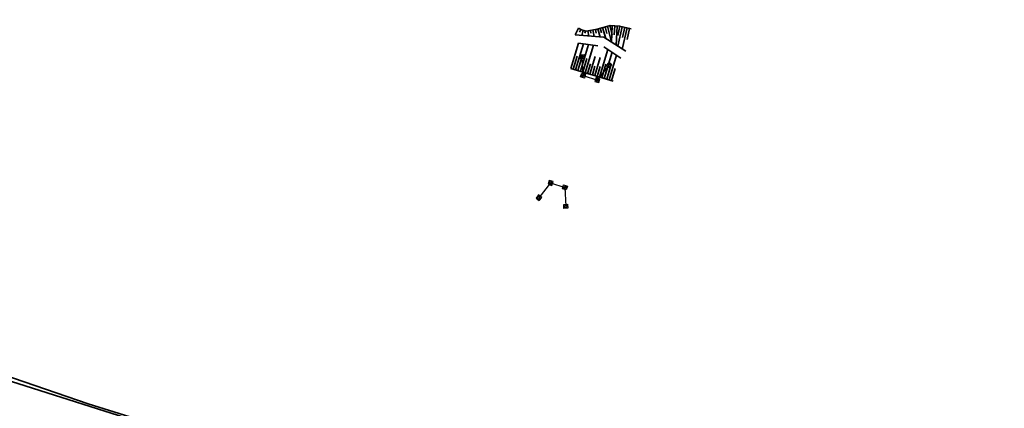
# Model space of a CAD drawing. Header units: metres. Extents: x -11 to 3521450, y 0 to 5943726.
# Tile 77 of 94: x 3521234 to 3521333, y 5943405 to 5943444. Entities that reach past the tile are written whole.
import ezdxf

# ---------------------------------------------------------------- set-up
doc = ezdxf.new("R2010")
doc.units = ezdxf.units.M
for name, pattern in [('AUSGEZOGEN', [2, 1, 1]), ('Strichpunkt', [25.4, 12.7, -6.35, 0, -6.35]), ('Verdeckt', [9.525, 6.35, -3.175])]:
    doc.linetypes.add(name, pattern=pattern)
doc.layers.add('IBJ_DB-Grenze', color=3, linetype='Continuous', true_color=0x00ff00)
doc.layers.add('IBJ_Hilfslinien', color=210, linetype='Continuous', plot=False)
doc.layers.add('IBJ_Sonstiges', color=10, linetype='Continuous')
doc.layers.add('T__ACHS', color=10, linetype='Strichpunkt', lineweight=25)

# ---------------------------------------------------------------- blocks, each defined once
blk = doc.blocks.new('*U113')
at = {"color": 0, "linetype": 'ByBlock', "lineweight": 35}
for p, q in [((0, 0), (0.766, 2.53)), ((0.477, -0.144), (1.265, 2.457)), ((0.956, -0.289), (1.765, 2.385)), ((1.435, -0.434), (2.266, 2.313)), ((0.238, -0.072), (0.626, 1.211)), ((0.717, -0.217), (1.116, 1.102)), ((1.195, -0.362), (1.605, 0.994)), ((1.913, -0.579), (2.451, 1.199)), ((2.392, -0.724), (2.938, 1.082)), ((2.87, -0.869), (3.709, 1.903)), ((3.349, -1.014), (4.144, 1.614)), ((3.827, -1.158), (4.579, 1.324)), ((1.674, -0.507), (1.964, 0.453)), ((2.152, -0.651), (2.417, 0.222)), ((2.631, -0.796), (2.933, 0.2)), ((3.11, -0.941), (3.518, 0.409)), ((3.588, -1.086), (3.975, 0.192)), ((4.067, -1.231), (4.431, -0.026))]:
    blk.add_line(p, q, dxfattribs=at)
blk = doc.blocks.new('*U114')
at = {"color": 0, "linetype": 'ByBlock', "lineweight": 35}
for p, q in [((0, 0), (-0.338, -0.659)), ((2.165, 0.002), (2.299, -0.446)), ((2.405, 0.074), (2.733, -1.025)), ((2.646, 0.138), (2.819, -0.526)), ((2.888, 0.201), (3.301, -1.389)), ((3.13, 0.264), (3.371, -0.662)), ((3.379, 0.26), (3.28, -1.375)), ((3.628, 0.245), (3.575, -0.642)), ((3.878, 0.23), (3.763, -1.684)), ((4.127, 0.21), (3.915, -0.718)), ((4.37, 0.155), (3.926, -1.789)), ((4.858, 0.043), (4.374, -2.075)), ((4.614, 0.099), (4.382, -0.916)), ((0.222, -0.114), (0.077, -0.398)), ((0.458, -0.194), (0.31, -0.714)), ((0.699, -0.262), (0.631, -0.499)), ((0.943, -0.252), (1.037, -0.776)), ((1.189, -0.208), (1.242, -0.502)), ((1.435, -0.163), (1.553, -0.819)), ((1.681, -0.119), (1.746, -0.48)), ((1.926, -0.069), (2.165, -0.871)), ((5.102, -0.012), (4.85, -1.115))]:
    blk.add_line(p, q, dxfattribs=at)
blk = doc.blocks.new('A$Cd35d3ee3')
at = {"layer": 'IBJ_Sonstiges', "color": 10, "linetype": 'Verdeckt', "lineweight": 25, "ltscale": 0.5, "transparency": 33554687, "elevation": 0}
for points in [[(-1.494, 1.499), (-1.868, 1.642), (-2.011, 1.269), (-1.638, 1.126)], [(0.211, 0.904), (-0.189, 0.909), (-0.194, 0.509), (0.206, 0.505)], [(0.186, -1), (-0.213, -0.996), (-0.209, -0.596), (0.191, -0.6)], [(-1.532, -1.554), (-1.909, -1.689), (-2.043, -1.312), (-1.667, -1.178)]]:
    blk.add_lwpolyline(points, close=True, dxfattribs=at)
at = {"layer": 'IBJ_Sonstiges', "color": 10, "lineweight": 25, "transparency": 33554687, "elevation": 0}
for points in [[(-1.624, 1.441), (-1.81, 1.513), (-1.882, 1.327), (-1.695, 1.255)], [(0.109, 0.806), (-0.09, 0.808), (-0.093, 0.608), (0.107, 0.606)], [(0.088, -0.899), (-0.112, -0.897), (-0.11, -0.697), (0.09, -0.699)], [(-1.66, -1.494), (-1.848, -1.561), (-1.916, -1.373), (-1.727, -1.305)]]:
    blk.add_lwpolyline(points, close=True, dxfattribs=at)
at = {"layer": 'T__ACHS', "color": 10, "lineweight": 25, "ltscale": 0.25, "transparency": 33554687}
for p, q in [((0.01, 0.707), (-1.753, 1.384)), ((0.008, 0.702), (-0.009, -0.798)), ((-0.009, -0.798), (-1.788, -1.433))]:
    blk.add_line(p, q, dxfattribs=at)
blk = doc.blocks.new('A$C5145380c')
at = {"layer": 'IBJ_Sonstiges', "color": 10, "linetype": 'Verdeckt', "lineweight": 25, "ltscale": 0.5, "transparency": 33554687, "elevation": 0}
for points in [[(-0.188, 1.043), (0.212, 1.038), (0.208, 0.638), (-0.192, 0.643)], [(1.531, 1.597), (1.908, 1.731), (2.042, 1.355), (1.665, 1.22)], [(-0.208, -0.862), (0.191, -0.867), (0.196, -0.467), (-0.204, -0.462)], [(1.497, -1.457), (1.87, -1.6), (2.013, -1.227), (1.64, -1.083)]]:
    blk.add_lwpolyline(points, close=True, dxfattribs=at)
at = {"layer": 'IBJ_Sonstiges', "color": 10, "lineweight": 25, "transparency": 33554687, "elevation": 0}
for points in [[(1.659, 1.536), (1.847, 1.603), (1.914, 1.415), (1.726, 1.348)], [(-0.089, 0.942), (0.111, 0.939), (0.109, 0.739), (-0.091, 0.742)], [(-0.107, -0.763), (0.093, -0.766), (0.095, -0.566), (-0.105, -0.563)], [(1.626, -1.399), (1.813, -1.471), (1.884, -1.284), (1.698, -1.212)]]:
    blk.add_lwpolyline(points, close=True, dxfattribs=at)
at = {"layer": 'T__ACHS', "color": 10, "lineweight": 25, "ltscale": 0.25, "transparency": 33554687}
for p, q in [((0.008, 0.84), (1.787, 1.476)), ((0.01, 0.835), (-0.008, -0.664)), ((-0.008, -0.664), (1.755, -1.342))]:
    blk.add_line(p, q, dxfattribs=at)

msp = doc.modelspace()

# ---------------------------------------------------------------- linework, layer by layer
at = {"layer": 'IBJ_DB-Grenze', "linetype": 'AUSGEZOGEN', "lineweight": 35}
msp.add_lwpolyline([(3521112.81, 5943449.37), (3521136.26, 5943441.87), (3521241.28, 5943405.77), (3521264.27, 5943398.61), (3521280.46, 5943394.04), (3521323.88, 5943379.58), (3521356.07, 5943368.72), (3521390.6443, 5943358.1454)], dxfattribs=at)
at = {"layer": 'IBJ_Hilfslinien', "linetype": 'AUSGEZOGEN', "lineweight": 35}
msp.add_line((3521401.9803, 5943354.7329), (3521154.6352, 5943432.986), dxfattribs=at)
at = {"layer": 'IBJ_Sonstiges', "linetype": 'AUSGEZOGEN', "lineweight": 35}
for p, q in [((3521290.0186, 5943442.6992), (3521292.9057, 5943442.4553)), ((3521290.3426, 5943441.8762), (3521292.2864, 5943441.5954)), ((3521292.9057, 5943442.4553), (3521295.0826, 5943441.0622)), ((3521292.9061, 5943441.5092), (3521294.5966, 5943440.3842)), ((3521289.5886, 5943439.3451), (3521293.8321, 5943438.0607))]:
    msp.add_line(p, q, dxfattribs=at)
msp.add_lwpolyline([(3521290.3636, 5943443.3582), (3521290.6426, 5943443.2152), (3521291.1346, 5943443.0752), (3521292.2416, 5943443.2742), (3521292.8136, 5943443.4452), (3521293.5296, 5943443.6312), (3521294.4606, 5943443.5752), (3521295.6116, 5943443.3122)], dxfattribs=at)

# ---------------------------------------------------------------- block references
at = {"layer": 'IBJ_Sonstiges'}
for name, p in [('*U114', (3521290.3639, 5943443.358)), ('*U113', (3521289.5897, 5943439.3447))]:
    msp.add_blockref(name, p, dxfattribs=at)
at = {"layer": 'IBJ_Sonstiges', "linetype": 'AUSGEZOGEN', "lineweight": 35}
for name, p, rotation in [('A$C5145380c', (3521291.6181, 5943438.376), 73.12141561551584), ('A$Cd35d3ee3', (3521288.2303, 5943427.6676), 73.12149996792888)]:
    msp.add_blockref(name, p, dxfattribs=dict(at, rotation=rotation))

doc.saveas('drawing.dxf')
